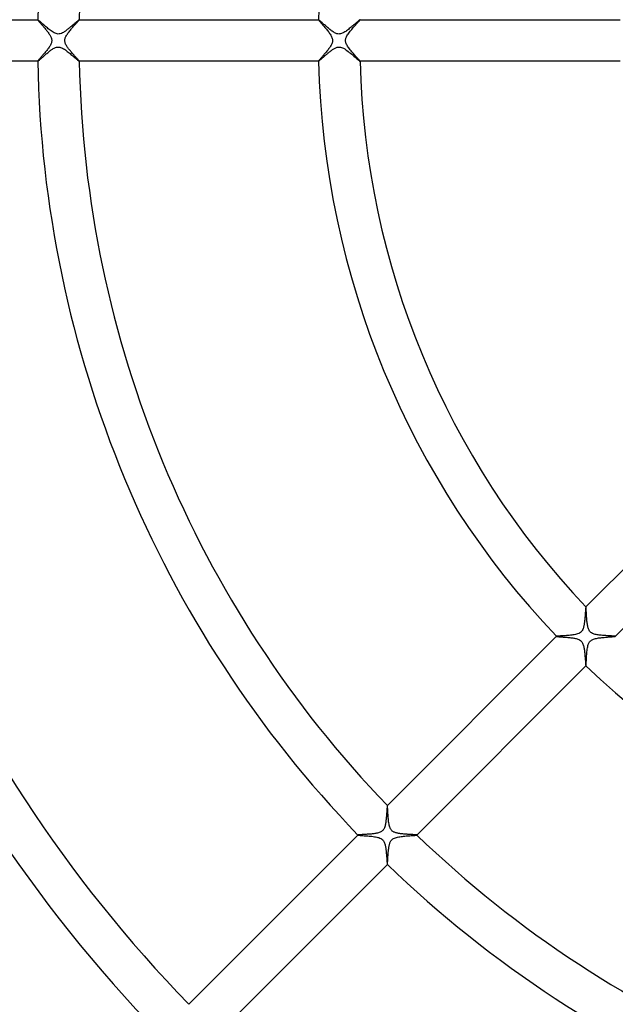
# Model space of a CAD drawing. Header units: millimetres. Extents: x -485 to 485, y -485 to 485.
# Tile 41 of 110: x -112 to -54, y -93 to 2. Entities that reach past the tile are written whole.
import ezdxf

# ---------------------------------------------------------------- set-up
doc = ezdxf.new("R2010")
doc.units = ezdxf.units.MM
doc.layers.add('HIDDEN', color=7, linetype='Continuous')
doc.layers.add('THICK', color=7, linetype='Continuous')

msp = doc.modelspace()

# ---------------------------------------------------------------- linework, layer by layer
at = {"layer": 'HIDDEN'}
for p, q in [((-109.981, 1.999), (-109.982, 1.999)), ((-109.982, 1.999), (-109.982, 1.998)), ((-109.982, 1.998), (-109.982, 1.997)), ((-109.982, 1.997), (-109.978, 1.988)), ((-109.98, 2), (-109.981, 2)), ((-109.981, 2), (-109.981, 1.999)), ((-109.979, 2), (-109.98, 2)), ((-109.978, 1.988), (-109.968, 1.971)), ((-109.968, 1.971), (-109.951, 1.947)), ((-109.951, 1.947), (-109.927, 1.917)), ((-109.927, 1.917), (-109.898, 1.881)), ((-106.08, 1.869), (-106.05, 1.903)), ((-106.05, 1.903), (-106.026, 1.933)), ((-106.026, 1.933), (-106.006, 1.957)), ((-106.006, 1.957), (-105.992, 1.976)), ((-105.992, 1.976), (-105.984, 1.99)), ((-105.983, 2), (-105.984, 2)), ((-105.984, 1.99), (-105.981, 1.997)), ((-105.982, 2), (-105.983, 2)), ((-105.982, 1.999), (-105.982, 2)), ((-105.981, 1.999), (-105.982, 1.999)), ((-105.981, 1.998), (-105.981, 1.999)), ((-105.981, 1.997), (-105.981, 1.998)), ((-82.975, 1.999), (-82.976, 1.999)), ((-82.976, 1.999), (-82.976, 1.998)), ((-82.976, 1.998), (-82.976, 1.997)), ((-82.976, 1.997), (-82.972, 1.987)), ((-82.974, 2), (-82.975, 2)), ((-82.975, 2), (-82.975, 1.999)), ((-82.973, 2), (-82.974, 2)), ((-82.972, 1.987), (-82.959, 1.967)), ((-82.959, 1.967), (-82.939, 1.939)), ((-82.939, 1.939), (-82.911, 1.904)), ((-82.911, 1.904), (-82.877, 1.861)), ((-79.079, 1.863), (-79.043, 1.905)), ((-79.043, 1.905), (-79.014, 1.94)), ((-79.014, 1.94), (-78.992, 1.968)), ((-78.992, 1.968), (-78.979, 1.987)), ((-78.979, 1.987), (-78.975, 1.997)), ((-78.976, 2), (-78.977, 2)), ((-78.975, 1.999), (-78.976, 2)), ((-78.976, 2), (-78.976, 2)), ((-78.975, 1.998), (-78.975, 1.999)), ((-78.975, 1.999), (-78.975, 1.999)), ((-78.975, 1.997), (-78.975, 1.998)), ((-109.898, 1.881), (-109.865, 1.841)), ((-109.865, 1.841), (-109.826, 1.795)), ((-109.826, 1.795), (-109.784, 1.745)), ((-109.784, 1.745), (-109.738, 1.691)), ((-109.738, 1.691), (-109.688, 1.634)), ((-109.688, 1.634), (-109.637, 1.574)), ((-109.637, 1.574), (-109.582, 1.512)), ((-109.582, 1.512), (-109.526, 1.447)), ((-109.526, 1.447), (-109.469, 1.379)), ((-109.469, 1.379), (-109.41, 1.31)), ((-109.41, 1.31), (-109.35, 1.241)), ((-109.35, 1.241), (-109.291, 1.17)), ((-109.291, 1.17), (-109.233, 1.1)), ((-109.233, 1.1), (-109.175, 1.03)), ((-109.175, 1.03), (-109.119, 0.96)), ((-109.119, 0.96), (-109.064, 0.89)), ((-106.902, 0.923), (-106.841, 0.999)), ((-106.841, 0.999), (-106.778, 1.074)), ((-106.778, 1.074), (-106.715, 1.148)), ((-106.715, 1.148), (-106.652, 1.222)), ((-106.652, 1.222), (-106.589, 1.294)), ((-106.589, 1.294), (-106.526, 1.365)), ((-106.526, 1.365), (-106.465, 1.434)), ((-106.465, 1.434), (-106.406, 1.501)), ((-106.406, 1.501), (-106.349, 1.565)), ((-106.349, 1.565), (-106.295, 1.626)), ((-106.295, 1.626), (-106.244, 1.683)), ((-106.244, 1.683), (-106.197, 1.736)), ((-106.197, 1.736), (-106.153, 1.784)), ((-106.153, 1.784), (-106.114, 1.829)), ((-106.114, 1.829), (-106.08, 1.869)), ((-82.877, 1.861), (-82.836, 1.812)), ((-82.836, 1.812), (-82.789, 1.757)), ((-82.789, 1.757), (-82.737, 1.696)), ((-82.737, 1.696), (-82.681, 1.631)), ((-82.681, 1.631), (-82.621, 1.561)), ((-82.621, 1.561), (-82.558, 1.487)), ((-82.558, 1.487), (-82.492, 1.41)), ((-82.492, 1.41), (-82.424, 1.33)), ((-82.424, 1.33), (-82.355, 1.249)), ((-82.355, 1.249), (-82.286, 1.166)), ((-82.286, 1.166), (-82.218, 1.084)), ((-82.218, 1.084), (-82.15, 1.001)), ((-82.15, 1.001), (-82.085, 0.918)), ((-79.931, 0.886), (-79.858, 0.975)), ((-79.858, 0.975), (-79.784, 1.064)), ((-79.784, 1.064), (-79.71, 1.152)), ((-79.71, 1.152), (-79.635, 1.238)), ((-79.635, 1.238), (-79.562, 1.322)), ((-79.562, 1.322), (-79.489, 1.404)), ((-79.489, 1.404), (-79.419, 1.483)), ((-79.419, 1.483), (-79.351, 1.558)), ((-79.351, 1.558), (-79.287, 1.63)), ((-79.287, 1.63), (-79.227, 1.696)), ((-79.227, 1.696), (-79.172, 1.758)), ((-79.172, 1.758), (-79.123, 1.813)), ((-79.123, 1.813), (-79.079, 1.863)), ((-109.064, 0.89), (-109.012, 0.822)), ((-109.012, 0.822), (-108.962, 0.755)), ((-108.962, 0.755), (-108.914, 0.688)), ((-108.914, 0.688), (-108.87, 0.624)), ((-108.87, 0.624), (-108.827, 0.559)), ((-108.827, 0.559), (-108.786, 0.491)), ((-108.786, 0.491), (-108.747, 0.422)), ((-108.747, 0.422), (-108.711, 0.351)), ((-108.711, 0.351), (-108.681, 0.279)), ((-108.681, 0.279), (-108.656, 0.206)), ((-108.656, 0.206), (-108.638, 0.135)), ((-108.638, 0.135), (-108.628, 0.067)), ((-108.628, 0.067), (-108.624, 0)), ((-107.375, 0), (-107.373, 0.06)), ((-107.37, -0.082), (-107.375, 0)), ((-107.373, 0.06), (-107.365, 0.12)), ((-107.365, 0.12), (-107.35, 0.183)), ((-107.35, 0.183), (-107.33, 0.249)), ((-107.33, 0.249), (-107.301, 0.32)), ((-107.301, 0.32), (-107.266, 0.395)), ((-107.266, 0.395), (-107.224, 0.471)), ((-107.224, 0.471), (-107.178, 0.547)), ((-107.178, 0.547), (-107.128, 0.622)), ((-107.128, 0.622), (-107.075, 0.698)), ((-107.075, 0.698), (-107.02, 0.773)), ((-107.02, 0.773), (-106.962, 0.848)), ((-106.962, 0.848), (-106.902, 0.923)), ((-82.085, 0.918), (-82.022, 0.837)), ((-82.022, 0.837), (-81.962, 0.756)), ((-81.962, 0.756), (-81.905, 0.676)), ((-81.905, 0.676), (-81.85, 0.596)), ((-81.85, 0.596), (-81.8, 0.516)), ((-81.8, 0.516), (-81.754, 0.437)), ((-81.754, 0.437), (-81.714, 0.358)), ((-81.714, 0.358), (-81.681, 0.28)), ((-81.681, 0.28), (-81.655, 0.205)), ((-81.655, 0.205), (-81.638, 0.134)), ((-81.638, 0.134), (-81.628, 0.066)), ((-81.624, 0), (-81.629, -0.075)), ((-81.628, 0.066), (-81.624, 0)), ((-80.375, 0), (-80.373, 0.055)), ((-80.373, 0.055), (-80.366, 0.11)), ((-80.366, 0.11), (-80.355, 0.165)), ((-80.355, 0.165), (-80.338, 0.224)), ((-80.338, 0.224), (-80.314, 0.29)), ((-80.314, 0.29), (-80.281, 0.363)), ((-80.281, 0.363), (-80.238, 0.445)), ((-80.238, 0.445), (-80.187, 0.531)), ((-80.187, 0.531), (-80.13, 0.618)), ((-80.13, 0.618), (-80.068, 0.707)), ((-80.068, 0.707), (-80.001, 0.796)), ((-80.001, 0.796), (-79.931, 0.886)), ((-109.053, -0.876), (-109.111, -0.95)), ((-108.996, -0.802), (-109.053, -0.876)), ((-108.943, -0.728), (-108.996, -0.802)), ((-108.891, -0.656), (-108.943, -0.728)), ((-108.843, -0.584), (-108.891, -0.656)), ((-108.797, -0.51), (-108.843, -0.584)), ((-108.754, -0.435), (-108.797, -0.51)), ((-108.715, -0.36), (-108.754, -0.435)), ((-108.682, -0.283), (-108.715, -0.36)), ((-108.657, -0.209), (-108.682, -0.283)), ((-108.639, -0.138), (-108.657, -0.209)), ((-108.628, -0.068), (-108.639, -0.138)), ((-108.624, 0), (-108.628, -0.068)), ((-107.355, -0.165), (-107.37, -0.082)), ((-107.33, -0.248), (-107.355, -0.165)), ((-107.299, -0.327), (-107.33, -0.248)), ((-107.262, -0.402), (-107.299, -0.327)), ((-107.224, -0.472), (-107.262, -0.402)), ((-107.185, -0.535), (-107.224, -0.472)), ((-107.145, -0.598), (-107.185, -0.535)), ((-107.101, -0.661), (-107.145, -0.598)), ((-107.054, -0.727), (-107.101, -0.661)), ((-107.004, -0.793), (-107.054, -0.727)), ((-106.952, -0.86), (-107.004, -0.793)), ((-106.898, -0.928), (-106.952, -0.86)), ((-106.842, -0.997), (-106.898, -0.928)), ((-82.061, -0.887), (-82.119, -0.961)), ((-82.005, -0.814), (-82.061, -0.887)), ((-81.951, -0.742), (-82.005, -0.814)), ((-81.901, -0.67), (-81.951, -0.742)), ((-81.853, -0.6), (-81.901, -0.67)), ((-81.809, -0.531), (-81.853, -0.6)), ((-81.767, -0.46), (-81.809, -0.531)), ((-81.728, -0.386), (-81.767, -0.46)), ((-81.693, -0.309), (-81.728, -0.386)), ((-81.663, -0.23), (-81.693, -0.309)), ((-81.642, -0.152), (-81.663, -0.23)), ((-81.629, -0.075), (-81.642, -0.152)), ((-80.373, -0.053), (-80.375, 0)), ((-80.367, -0.107), (-80.373, -0.053)), ((-80.355, -0.164), (-80.367, -0.107)), ((-80.337, -0.227), (-80.355, -0.164)), ((-80.311, -0.296), (-80.337, -0.227)), ((-80.276, -0.373), (-80.311, -0.296)), ((-80.232, -0.456), (-80.276, -0.373)), ((-80.181, -0.542), (-80.232, -0.456)), ((-80.123, -0.629), (-80.181, -0.542)), ((-80.06, -0.718), (-80.123, -0.629)), ((-79.992, -0.807), (-80.06, -0.718)), ((-79.921, -0.898), (-79.992, -0.807)), ((-79.847, -0.989), (-79.921, -0.898)), ((-109.892, -1.874), (-109.919, -1.907)), ((-109.861, -1.836), (-109.892, -1.874)), ((-109.825, -1.794), (-109.861, -1.836)), ((-109.785, -1.747), (-109.825, -1.794)), ((-109.741, -1.696), (-109.785, -1.747)), ((-109.694, -1.641), (-109.741, -1.696)), ((-109.644, -1.583), (-109.694, -1.641)), ((-109.591, -1.521), (-109.644, -1.583)), ((-109.535, -1.457), (-109.591, -1.521)), ((-109.477, -1.389), (-109.535, -1.457)), ((-109.416, -1.318), (-109.477, -1.389)), ((-109.355, -1.246), (-109.416, -1.318)), ((-109.294, -1.173), (-109.355, -1.246)), ((-109.232, -1.099), (-109.294, -1.173)), ((-109.171, -1.025), (-109.232, -1.099)), ((-109.111, -0.95), (-109.171, -1.025)), ((-106.785, -1.066), (-106.842, -0.997)), ((-106.727, -1.135), (-106.785, -1.066)), ((-106.667, -1.203), (-106.727, -1.135)), ((-106.608, -1.272), (-106.667, -1.203)), ((-106.549, -1.34), (-106.608, -1.272)), ((-106.49, -1.406), (-106.549, -1.34)), ((-106.433, -1.47), (-106.49, -1.406)), ((-106.378, -1.533), (-106.433, -1.47)), ((-106.324, -1.593), (-106.378, -1.533)), ((-106.273, -1.65), (-106.324, -1.593)), ((-106.224, -1.705), (-106.273, -1.65)), ((-106.179, -1.756), (-106.224, -1.705)), ((-106.137, -1.804), (-106.179, -1.756)), ((-106.098, -1.847), (-106.137, -1.804)), ((-106.065, -1.886), (-106.098, -1.847)), ((-106.036, -1.921), (-106.065, -1.886)), ((-82.884, -1.87), (-82.911, -1.904)), ((-82.852, -1.831), (-82.884, -1.87)), ((-82.816, -1.789), (-82.852, -1.831)), ((-82.777, -1.742), (-82.816, -1.789)), ((-82.734, -1.692), (-82.777, -1.742)), ((-82.688, -1.638), (-82.734, -1.692)), ((-82.638, -1.581), (-82.688, -1.638)), ((-82.587, -1.521), (-82.638, -1.581)), ((-82.533, -1.458), (-82.587, -1.521)), ((-82.477, -1.392), (-82.533, -1.458)), ((-82.419, -1.325), (-82.477, -1.392)), ((-82.36, -1.254), (-82.419, -1.325)), ((-82.299, -1.182), (-82.36, -1.254)), ((-82.238, -1.109), (-82.299, -1.182)), ((-82.178, -1.035), (-82.238, -1.109)), ((-82.119, -0.961), (-82.178, -1.035)), ((-79.772, -1.079), (-79.847, -0.989)), ((-79.697, -1.166), (-79.772, -1.079)), ((-79.623, -1.252), (-79.697, -1.166)), ((-79.551, -1.335), (-79.623, -1.252)), ((-79.48, -1.414), (-79.551, -1.335)), ((-79.411, -1.491), (-79.48, -1.414)), ((-79.346, -1.564), (-79.411, -1.491)), ((-79.284, -1.633), (-79.346, -1.564)), ((-79.226, -1.698), (-79.284, -1.633)), ((-79.172, -1.758), (-79.226, -1.698)), ((-79.123, -1.812), (-79.172, -1.758)), ((-79.081, -1.861), (-79.123, -1.812)), ((-79.044, -1.904), (-79.081, -1.861)), ((-109.979, -1.99), (-109.982, -1.998)), ((-109.982, -1.998), (-109.982, -1.998)), ((-109.982, -1.998), (-109.982, -1.999)), ((-109.982, -1.999), (-109.981, -1.999)), ((-109.981, -1.999), (-109.981, -2)), ((-109.981, -2), (-109.98, -2)), ((-109.98, -2), (-109.979, -2)), ((-109.972, -1.977), (-109.979, -1.99)), ((-109.959, -1.958), (-109.972, -1.977)), ((-109.941, -1.935), (-109.959, -1.958)), ((-109.919, -1.907), (-109.941, -1.935)), ((-106.013, -1.949), (-106.036, -1.921)), ((-105.995, -1.972), (-106.013, -1.949)), ((-105.985, -1.988), (-105.995, -1.972)), ((-105.981, -1.998), (-105.985, -1.988)), ((-105.984, -2), (-105.983, -2)), ((-105.983, -2), (-105.982, -2)), ((-105.982, -2), (-105.982, -1.999)), ((-105.982, -1.999), (-105.981, -1.999)), ((-105.981, -1.999), (-105.981, -1.998)), ((-105.981, -1.998), (-105.981, -1.998)), ((-82.973, -1.989), (-82.976, -1.998)), ((-82.976, -1.998), (-82.976, -1.998)), ((-82.976, -1.998), (-82.976, -1.999)), ((-82.976, -1.999), (-82.975, -1.999)), ((-82.975, -1.999), (-82.975, -2)), ((-82.975, -2), (-82.974, -2)), ((-82.974, -2), (-82.973, -2)), ((-82.965, -1.976), (-82.973, -1.989)), ((-82.952, -1.957), (-82.965, -1.976)), ((-82.934, -1.933), (-82.952, -1.957)), ((-82.911, -1.904), (-82.934, -1.933)), ((-79.015, -1.939), (-79.044, -1.904)), ((-78.993, -1.967), (-79.015, -1.939)), ((-78.979, -1.986), (-78.993, -1.967)), ((-78.975, -1.998), (-78.979, -1.986)), ((-78.977, -2), (-78.976, -2)), ((-78.976, -2), (-78.975, -1.999)), ((-78.976, -2), (-78.976, -2)), ((-78.975, -1.998), (-78.975, -1.998)), ((-78.975, -1.999), (-78.975, -1.998)), ((-78.975, -1.999), (-78.975, -1.999)), ((-57.259, -54.431), (-57.26, -54.431)), ((-57.258, -54.43), (-57.259, -54.431)), ((-57.257, -54.43), (-57.258, -54.43)), ((-57.258, -54.43), (-57.258, -54.43)), ((-57.257, -54.431), (-57.257, -54.43)), ((-57.256, -54.431), (-57.257, -54.431)), ((-57.252, -54.44), (-57.256, -54.431)), ((-57.248, -54.457), (-57.252, -54.44)), ((-57.245, -54.484), (-57.248, -54.457)), ((-57.241, -54.518), (-57.245, -54.484)), ((-57.238, -54.561), (-57.241, -54.518)), ((-57.234, -54.611), (-57.238, -54.561)), ((-57.23, -54.669), (-57.234, -54.611)), ((-57.226, -54.734), (-57.23, -54.669)), ((-57.222, -54.804), (-57.226, -54.734)), ((-57.218, -54.88), (-57.222, -54.804)), ((-57.214, -54.961), (-57.218, -54.88)), ((-57.209, -55.046), (-57.214, -54.961)), ((-57.204, -55.136), (-57.209, -55.046)), ((-57.199, -55.229), (-57.204, -55.136)), ((-57.193, -55.324), (-57.199, -55.229)), ((-57.187, -55.421), (-57.193, -55.324)), ((-57.18, -55.519), (-57.187, -55.421)), ((-57.172, -55.617), (-57.18, -55.519)), ((-57.164, -55.716), (-57.172, -55.617)), ((-57.154, -55.813), (-57.164, -55.716)), ((-57.144, -55.91), (-57.154, -55.813)), ((-57.132, -56.005), (-57.144, -55.91)), ((-57.119, -56.098), (-57.132, -56.005)), ((-57.104, -56.189), (-57.119, -56.098)), ((-57.087, -56.277), (-57.104, -56.189)), ((-57.068, -56.362), (-57.087, -56.277)), ((-57.046, -56.444), (-57.068, -56.362)), ((-57.02, -56.523), (-57.046, -56.444)), ((-56.989, -56.602), (-57.02, -56.523)), ((-56.951, -56.678), (-56.989, -56.602)), ((-56.905, -56.75), (-56.951, -56.678)), ((-56.85, -56.818), (-56.905, -56.75)), ((-60.085, -57.257), (-60.086, -57.257)), ((-60.086, -57.257), (-60.086, -57.258)), ((-60.086, -57.258), (-60.086, -57.259)), ((-60.086, -57.259), (-60.086, -57.259)), ((-60.086, -57.259), (-60.086, -57.26)), ((-60.086, -57.26), (-60.085, -57.26)), ((-60.085, -57.26), (-60.077, -57.265)), ((-60.077, -57.265), (-60.06, -57.269)), ((-60.06, -57.269), (-60.036, -57.273)), ((-60.036, -57.273), (-60.003, -57.277)), ((-60.003, -57.277), (-59.963, -57.282)), ((-59.963, -57.282), (-59.916, -57.287)), ((-59.916, -57.287), (-59.863, -57.292)), ((-59.863, -57.292), (-59.804, -57.297)), ((-59.804, -57.297), (-59.74, -57.302)), ((-59.74, -57.302), (-59.671, -57.307)), ((-59.671, -57.307), (-59.597, -57.313)), ((-59.597, -57.313), (-59.52, -57.319)), ((-59.52, -57.319), (-59.439, -57.325)), ((-59.439, -57.325), (-59.355, -57.331)), ((-59.355, -57.331), (-59.268, -57.338)), ((-59.268, -57.338), (-59.178, -57.345)), ((-59.178, -57.345), (-59.086, -57.353)), ((-59.086, -57.353), (-58.993, -57.362)), ((-58.993, -57.362), (-58.897, -57.371)), ((-58.897, -57.371), (-58.801, -57.381)), ((-58.801, -57.381), (-58.706, -57.392)), ((-58.706, -57.392), (-58.613, -57.404)), ((-58.613, -57.404), (-58.521, -57.416)), ((-58.521, -57.416), (-58.432, -57.431)), ((-58.432, -57.431), (-58.346, -57.446)), ((-58.346, -57.446), (-58.264, -57.463)), ((-58.264, -57.463), (-58.185, -57.482)), ((-58.185, -57.482), (-58.108, -57.503)), ((-58.108, -57.503), (-58.027, -57.53)), ((-58.027, -57.53), (-57.946, -57.563)), ((-57.946, -57.563), (-57.865, -57.605)), ((-57.865, -57.605), (-57.789, -57.655)), ((-57.789, -57.655), (-57.721, -57.714)), ((-57.721, -57.714), (-57.663, -57.779)), ((-56.784, -56.879), (-56.85, -56.818)), ((-56.709, -56.932), (-56.784, -56.879)), ((-56.628, -56.977), (-56.709, -56.932)), ((-56.541, -57.014), (-56.628, -56.977)), ((-56.45, -57.044), (-56.541, -57.014)), ((-56.357, -57.069), (-56.45, -57.044)), ((-56.265, -57.089), (-56.357, -57.069)), ((-56.175, -57.106), (-56.265, -57.089)), ((-56.081, -57.122), (-56.175, -57.106)), ((-55.983, -57.135), (-56.081, -57.122)), ((-55.882, -57.147), (-55.983, -57.135)), ((-55.778, -57.158), (-55.882, -57.147)), ((-55.673, -57.168), (-55.778, -57.158)), ((-55.566, -57.176), (-55.673, -57.168)), ((-55.459, -57.184), (-55.566, -57.176)), ((-55.353, -57.191), (-55.459, -57.184)), ((-55.25, -57.198), (-55.353, -57.191)), ((-55.151, -57.204), (-55.25, -57.198)), ((-55.055, -57.209), (-55.151, -57.204)), ((-54.963, -57.214), (-55.055, -57.209)), ((-54.876, -57.219), (-54.963, -57.214)), ((-54.795, -57.223), (-54.876, -57.219)), ((-54.719, -57.227), (-54.795, -57.223)), ((-54.651, -57.231), (-54.719, -57.227)), ((-54.591, -57.235), (-54.651, -57.231)), ((-54.539, -57.239), (-54.591, -57.235)), ((-54.496, -57.243), (-54.539, -57.239)), ((-54.463, -57.248), (-54.496, -57.243)), ((-54.442, -57.252), (-54.463, -57.248)), ((-54.431, -57.256), (-54.442, -57.252)), ((-54.431, -57.257), (-54.431, -57.256)), ((-54.43, -57.257), (-54.431, -57.257)), ((-54.431, -57.259), (-54.43, -57.258)), ((-54.431, -57.26), (-54.431, -57.259)), ((-54.43, -57.258), (-54.43, -57.257)), ((-54.43, -57.258), (-54.43, -57.258)), ((-57.663, -57.779), (-57.614, -57.85)), ((-57.614, -57.85), (-57.574, -57.924)), ((-57.574, -57.924), (-57.54, -58.001)), ((-57.54, -58.001), (-57.512, -58.079)), ((-57.512, -58.079), (-57.489, -58.158)), ((-57.489, -58.158), (-57.469, -58.239)), ((-57.469, -58.239), (-57.45, -58.324)), ((-57.45, -58.324), (-57.434, -58.412)), ((-57.434, -58.412), (-57.419, -58.502)), ((-57.419, -58.502), (-57.406, -58.595)), ((-57.406, -58.595), (-57.394, -58.688)), ((-57.394, -58.688), (-57.383, -58.783)), ((-57.383, -58.783), (-57.373, -58.878)), ((-57.373, -58.878), (-57.363, -58.973)), ((-57.363, -58.973), (-57.355, -59.067)), ((-57.355, -59.067), (-57.347, -59.16)), ((-57.347, -59.16), (-57.339, -59.252)), ((-57.339, -59.252), (-57.332, -59.342)), ((-57.332, -59.342), (-57.326, -59.429)), ((-57.326, -59.429), (-57.319, -59.514)), ((-57.319, -59.514), (-57.313, -59.594)), ((-57.313, -59.594), (-57.307, -59.67)), ((-57.307, -59.67), (-57.302, -59.741)), ((-57.302, -59.741), (-57.296, -59.806)), ((-57.296, -59.806), (-57.291, -59.866)), ((-57.291, -59.866), (-57.286, -59.919)), ((-57.286, -59.919), (-57.282, -59.966)), ((-57.282, -59.966), (-57.277, -60.006)), ((-57.277, -60.006), (-57.273, -60.037)), ((-57.273, -60.037), (-57.269, -60.061)), ((-57.269, -60.061), (-57.264, -60.077)), ((-57.264, -60.077), (-57.26, -60.085)), ((-57.26, -60.085), (-57.26, -60.086)), ((-57.26, -60.086), (-57.259, -60.086)), ((-57.259, -60.086), (-57.259, -60.086)), ((-57.259, -60.086), (-57.258, -60.086)), ((-57.258, -60.086), (-57.257, -60.086)), ((-57.257, -60.086), (-57.257, -60.085)), ((-76.355, -73.527), (-76.356, -73.528)), ((-76.354, -73.527), (-76.355, -73.527)), ((-76.355, -73.527), (-76.355, -73.527)), ((-76.353, -73.527), (-76.354, -73.527)), ((-76.354, -73.527), (-76.354, -73.527)), ((-76.352, -73.528), (-76.353, -73.527)), ((-76.348, -73.539), (-76.352, -73.528)), ((-76.343, -73.563), (-76.348, -73.539)), ((-76.339, -73.6), (-76.343, -73.563)), ((-76.334, -73.648), (-76.339, -73.6)), ((-76.33, -73.708), (-76.334, -73.648)), ((-76.325, -73.778), (-76.33, -73.708)), ((-76.32, -73.858), (-76.325, -73.778)), ((-76.315, -73.946), (-76.32, -73.858)), ((-76.31, -74.042), (-76.315, -73.946)), ((-76.304, -74.145), (-76.31, -74.042)), ((-76.297, -74.254), (-76.304, -74.145)), ((-76.29, -74.368), (-76.297, -74.254)), ((-76.283, -74.484), (-76.29, -74.368)), ((-76.274, -74.602), (-76.283, -74.484)), ((-76.265, -74.721), (-76.274, -74.602)), ((-76.254, -74.84), (-76.265, -74.721)), ((-76.242, -74.957), (-76.254, -74.84)), ((-76.228, -75.073), (-76.242, -74.957)), ((-76.212, -75.185), (-76.228, -75.073)), ((-76.194, -75.294), (-76.212, -75.185)), ((-76.173, -75.4), (-76.194, -75.294)), ((-76.148, -75.501), (-76.173, -75.4)), ((-76.119, -75.596), (-76.148, -75.501)), ((-76.088, -75.677), (-76.119, -75.596)), ((-76.057, -75.744), (-76.088, -75.677)), ((-79.181, -76.353), (-79.182, -76.353)), ((-79.182, -76.353), (-79.182, -76.354)), ((-79.182, -76.354), (-79.182, -76.355)), ((-79.182, -76.355), (-79.182, -76.355)), ((-79.182, -76.355), (-79.182, -76.356)), ((-79.182, -76.356), (-79.181, -76.356)), ((-79.181, -76.356), (-79.168, -76.362)), ((-79.168, -76.362), (-79.139, -76.368)), ((-79.139, -76.368), (-79.095, -76.374)), ((-79.095, -76.374), (-79.038, -76.38)), ((-79.038, -76.38), (-78.968, -76.386)), ((-78.968, -76.386), (-78.887, -76.393)), ((-78.887, -76.393), (-78.797, -76.4)), ((-78.797, -76.4), (-78.698, -76.407)), ((-78.698, -76.407), (-78.592, -76.415)), ((-78.592, -76.415), (-78.48, -76.423)), ((-78.48, -76.423), (-78.362, -76.432)), ((-78.362, -76.432), (-78.24, -76.442)), ((-78.24, -76.442), (-78.113, -76.453)), ((-78.113, -76.453), (-77.984, -76.465)), ((-77.984, -76.465), (-77.854, -76.478)), ((-77.854, -76.478), (-77.727, -76.494)), ((-77.727, -76.494), (-77.603, -76.511)), ((-77.603, -76.511), (-77.484, -76.53)), ((-77.484, -76.53), (-77.372, -76.552)), ((-77.372, -76.552), (-77.266, -76.577)), ((-77.266, -76.577), (-77.166, -76.606)), ((-77.166, -76.606), (-77.072, -76.64)), ((-77.072, -76.64), (-76.986, -76.681)), ((-76.025, -75.8), (-76.057, -75.744)), ((-75.994, -75.846), (-76.025, -75.8)), ((-75.96, -75.889), (-75.994, -75.846)), ((-75.921, -75.931), (-75.96, -75.889)), ((-75.877, -75.97), (-75.921, -75.931)), ((-75.829, -76.006), (-75.877, -75.97)), ((-75.778, -76.038), (-75.829, -76.006)), ((-75.725, -76.066), (-75.778, -76.038)), ((-75.67, -76.091), (-75.725, -76.066)), ((-75.612, -76.113), (-75.67, -76.091)), ((-75.552, -76.133), (-75.612, -76.113)), ((-75.49, -76.151), (-75.552, -76.133)), ((-75.425, -76.167), (-75.49, -76.151)), ((-75.359, -76.181), (-75.425, -76.167)), ((-75.291, -76.195), (-75.359, -76.181)), ((-75.222, -76.206), (-75.291, -76.195)), ((-75.152, -76.217), (-75.222, -76.206)), ((-75.08, -76.227), (-75.152, -76.217)), ((-75.006, -76.236), (-75.08, -76.227)), ((-74.93, -76.245), (-75.006, -76.236)), ((-74.854, -76.253), (-74.93, -76.245)), ((-74.776, -76.26), (-74.854, -76.253)), ((-74.698, -76.267), (-74.776, -76.26)), ((-74.619, -76.273), (-74.698, -76.267)), ((-74.54, -76.279), (-74.619, -76.273)), ((-74.462, -76.284), (-74.54, -76.279)), ((-74.385, -76.289), (-74.462, -76.284)), ((-74.31, -76.294), (-74.385, -76.289)), ((-74.237, -76.298), (-74.31, -76.294)), ((-74.165, -76.303), (-74.237, -76.298)), ((-74.096, -76.307), (-74.165, -76.303)), ((-74.03, -76.31), (-74.096, -76.307)), ((-73.966, -76.314), (-74.03, -76.31)), ((-73.906, -76.317), (-73.966, -76.314)), ((-73.848, -76.321), (-73.906, -76.317)), ((-73.794, -76.324), (-73.848, -76.321)), ((-73.745, -76.327), (-73.794, -76.324)), ((-73.699, -76.33), (-73.745, -76.327)), ((-73.658, -76.333), (-73.699, -76.33)), ((-73.622, -76.337), (-73.658, -76.333)), ((-73.591, -76.34), (-73.622, -76.337)), ((-73.566, -76.343), (-73.591, -76.34)), ((-73.547, -76.346), (-73.566, -76.343)), ((-73.534, -76.349), (-73.547, -76.346)), ((-73.528, -76.352), (-73.534, -76.349)), ((-73.527, -76.353), (-73.528, -76.352)), ((-73.528, -76.356), (-73.527, -76.355)), ((-73.527, -76.354), (-73.527, -76.353)), ((-73.527, -76.355), (-73.527, -76.354)), ((-73.527, -76.354), (-73.527, -76.354)), ((-73.527, -76.355), (-73.527, -76.355)), ((-76.986, -76.681), (-76.907, -76.728)), ((-76.907, -76.728), (-76.836, -76.784)), ((-76.836, -76.784), (-76.775, -76.846)), ((-76.775, -76.846), (-76.725, -76.912)), ((-76.725, -76.912), (-76.683, -76.982)), ((-76.683, -76.982), (-76.648, -77.055)), ((-76.648, -77.055), (-76.619, -77.13)), ((-76.619, -77.13), (-76.594, -77.206)), ((-76.594, -77.206), (-76.573, -77.283)), ((-76.573, -77.283), (-76.555, -77.359)), ((-76.555, -77.359), (-76.539, -77.435)), ((-76.539, -77.435), (-76.525, -77.513)), ((-76.525, -77.513), (-76.512, -77.594)), ((-76.512, -77.594), (-76.5, -77.677)), ((-76.5, -77.677), (-76.489, -77.762)), ((-76.489, -77.762), (-76.479, -77.848)), ((-76.479, -77.848), (-76.47, -77.935)), ((-76.47, -77.935), (-76.461, -78.022)), ((-76.461, -78.022), (-76.453, -78.11)), ((-76.453, -78.11), (-76.445, -78.196)), ((-76.445, -78.196), (-76.438, -78.281)), ((-76.438, -78.281), (-76.432, -78.363)), ((-76.432, -78.363), (-76.426, -78.443)), ((-76.426, -78.443), (-76.42, -78.52)), ((-76.42, -78.52), (-76.415, -78.595)), ((-76.415, -78.595), (-76.409, -78.666)), ((-76.409, -78.666), (-76.404, -78.734)), ((-76.404, -78.734), (-76.4, -78.798)), ((-76.4, -78.798), (-76.395, -78.858)), ((-76.395, -78.858), (-76.391, -78.914)), ((-76.391, -78.914), (-76.386, -78.965)), ((-76.386, -78.965), (-76.382, -79.011)), ((-76.382, -79.011), (-76.378, -79.053)), ((-76.378, -79.053), (-76.374, -79.089)), ((-76.374, -79.089), (-76.371, -79.119)), ((-76.371, -79.119), (-76.367, -79.144)), ((-76.367, -79.144), (-76.363, -79.163)), ((-76.363, -79.163), (-76.36, -79.175)), ((-76.36, -79.175), (-76.356, -79.181)), ((-76.356, -79.181), (-76.356, -79.182)), ((-76.356, -79.182), (-76.355, -79.182)), ((-76.355, -79.182), (-76.355, -79.182)), ((-76.355, -79.182), (-76.354, -79.182)), ((-76.354, -79.182), (-76.353, -79.182)), ((-76.353, -79.182), (-76.353, -79.181))]:
    msp.add_line(p, q, dxfattribs=at)
at = {"layer": 'THICK'}
for p, q in [((-132.987, 2), (-109.979, 2)), ((-109.969, 1.996), (-109.979, 2)), ((-109.951, 1.984), (-109.969, 1.996)), ((-109.926, 1.965), (-109.951, 1.984)), ((-109.893, 1.938), (-109.926, 1.965)), ((-109.853, 1.904), (-109.893, 1.938)), ((-109.805, 1.863), (-109.853, 1.904)), ((-106.117, 1.902), (-106.155, 1.869)), ((-106.082, 1.93), (-106.117, 1.902)), ((-106.052, 1.955), (-106.082, 1.93)), ((-106.026, 1.974), (-106.052, 1.955)), ((-106.006, 1.988), (-106.026, 1.974)), ((-105.992, 1.997), (-106.006, 1.988)), ((-105.984, 2), (-105.992, 1.997)), ((-105.984, 2), (-82.973, 2)), ((-82.965, 1.997), (-82.973, 2)), ((-82.95, 1.988), (-82.965, 1.997)), ((-82.929, 1.972), (-82.95, 1.988)), ((-82.903, 1.951), (-82.929, 1.972)), ((-82.871, 1.925), (-82.903, 1.951)), ((-82.834, 1.893), (-82.871, 1.925)), ((-82.792, 1.856), (-82.834, 1.893)), ((-79.105, 1.907), (-79.151, 1.868)), ((-79.065, 1.939), (-79.105, 1.907)), ((-79.032, 1.965), (-79.065, 1.939)), ((-79.006, 1.984), (-79.032, 1.965)), ((-78.988, 1.996), (-79.006, 1.984)), ((-78.977, 2), (-78.988, 1.996)), ((-78.977, 2), (-53.963, 2)), ((-109.751, 1.815), (-109.805, 1.863)), ((-109.691, 1.762), (-109.751, 1.815)), ((-109.624, 1.703), (-109.691, 1.762)), ((-109.553, 1.64), (-109.624, 1.703)), ((-109.476, 1.572), (-109.553, 1.64)), ((-109.396, 1.5), (-109.476, 1.572)), ((-109.313, 1.427), (-109.396, 1.5)), ((-109.227, 1.352), (-109.313, 1.427)), ((-109.139, 1.277), (-109.227, 1.352)), ((-109.05, 1.202), (-109.139, 1.277)), ((-108.96, 1.128), (-109.05, 1.202)), ((-108.869, 1.055), (-108.96, 1.128)), ((-108.779, 0.986), (-108.869, 1.055)), ((-108.688, 0.918), (-108.779, 0.986)), ((-107.257, 0.953), (-107.316, 0.91)), ((-107.197, 0.997), (-107.257, 0.953)), ((-107.135, 1.044), (-107.197, 0.997)), ((-107.073, 1.092), (-107.135, 1.044)), ((-107.011, 1.142), (-107.073, 1.092)), ((-106.948, 1.193), (-107.011, 1.142)), ((-106.885, 1.245), (-106.948, 1.193)), ((-106.821, 1.298), (-106.885, 1.245)), ((-106.758, 1.351), (-106.821, 1.298)), ((-106.695, 1.405), (-106.758, 1.351)), ((-106.633, 1.458), (-106.695, 1.405)), ((-106.571, 1.511), (-106.633, 1.458)), ((-106.512, 1.562), (-106.571, 1.511)), ((-106.454, 1.613), (-106.512, 1.562)), ((-106.397, 1.661), (-106.454, 1.613)), ((-106.344, 1.708), (-106.397, 1.661)), ((-106.292, 1.752), (-106.344, 1.708)), ((-106.244, 1.794), (-106.292, 1.752)), ((-106.198, 1.833), (-106.244, 1.794)), ((-106.155, 1.869), (-106.198, 1.833)), ((-82.745, 1.814), (-82.792, 1.856)), ((-82.694, 1.769), (-82.745, 1.814)), ((-82.639, 1.72), (-82.694, 1.769)), ((-82.58, 1.667), (-82.639, 1.72)), ((-82.517, 1.612), (-82.58, 1.667)), ((-82.452, 1.553), (-82.517, 1.612)), ((-82.385, 1.494), (-82.452, 1.553)), ((-82.315, 1.432), (-82.385, 1.494)), ((-82.244, 1.37), (-82.315, 1.432)), ((-82.172, 1.307), (-82.244, 1.37)), ((-82.098, 1.245), (-82.172, 1.307)), ((-82.024, 1.182), (-82.098, 1.245)), ((-81.949, 1.121), (-82.024, 1.182)), ((-81.873, 1.06), (-81.949, 1.121)), ((-81.798, 1.001), (-81.873, 1.06)), ((-81.723, 0.945), (-81.798, 1.001)), ((-80.19, 1.001), (-80.276, 0.937)), ((-80.102, 1.068), (-80.19, 1.001)), ((-80.015, 1.138), (-80.102, 1.068)), ((-79.928, 1.208), (-80.015, 1.138)), ((-79.843, 1.278), (-79.928, 1.208)), ((-79.76, 1.347), (-79.843, 1.278)), ((-79.68, 1.415), (-79.76, 1.347)), ((-79.602, 1.482), (-79.68, 1.415)), ((-79.526, 1.546), (-79.602, 1.482)), ((-79.454, 1.608), (-79.526, 1.546)), ((-79.386, 1.668), (-79.454, 1.608)), ((-79.321, 1.724), (-79.386, 1.668)), ((-79.259, 1.776), (-79.321, 1.724)), ((-79.203, 1.824), (-79.259, 1.776)), ((-79.151, 1.868), (-79.203, 1.824)), ((-108.595, 0.854), (-108.688, 0.918)), ((-108.502, 0.794), (-108.595, 0.854)), ((-108.408, 0.741), (-108.502, 0.794)), ((-108.313, 0.696), (-108.408, 0.741)), ((-108.219, 0.66), (-108.313, 0.696)), ((-108.121, 0.636), (-108.219, 0.66)), ((-108.018, 0.625), (-108.121, 0.636)), ((-107.912, 0.63), (-108.018, 0.625)), ((-107.806, 0.652), (-107.912, 0.63)), ((-107.703, 0.687), (-107.806, 0.652)), ((-107.605, 0.732), (-107.703, 0.687)), ((-107.515, 0.781), (-107.605, 0.732)), ((-107.438, 0.828), (-107.515, 0.781)), ((-107.374, 0.87), (-107.438, 0.828)), ((-107.316, 0.91), (-107.374, 0.87)), ((-81.648, 0.891), (-81.723, 0.945)), ((-81.574, 0.841), (-81.648, 0.891)), ((-81.5, 0.795), (-81.574, 0.841)), ((-81.428, 0.753), (-81.5, 0.795)), ((-81.354, 0.715), (-81.428, 0.753)), ((-81.277, 0.682), (-81.354, 0.715)), ((-81.197, 0.654), (-81.277, 0.682)), ((-81.115, 0.635), (-81.197, 0.654)), ((-81.03, 0.625), (-81.115, 0.635)), ((-80.945, 0.627), (-81.03, 0.625)), ((-80.859, 0.639), (-80.945, 0.627)), ((-80.775, 0.661), (-80.859, 0.639)), ((-80.693, 0.691), (-80.775, 0.661)), ((-80.613, 0.728), (-80.693, 0.691)), ((-80.531, 0.772), (-80.613, 0.728)), ((-80.448, 0.822), (-80.531, 0.772)), ((-80.363, 0.877), (-80.448, 0.822)), ((-80.276, 0.937), (-80.363, 0.877)), ((-108.74, -0.957), (-108.672, -0.908)), ((-108.672, -0.908), (-108.606, -0.862)), ((-108.606, -0.862), (-108.542, -0.819)), ((-108.542, -0.819), (-108.478, -0.781)), ((-108.478, -0.781), (-108.411, -0.743)), ((-108.411, -0.743), (-108.339, -0.707)), ((-108.339, -0.707), (-108.263, -0.676)), ((-108.263, -0.676), (-108.183, -0.65)), ((-108.183, -0.65), (-108.102, -0.633)), ((-108.102, -0.633), (-108.021, -0.625)), ((-108.021, -0.625), (-107.94, -0.627)), ((-107.94, -0.627), (-107.858, -0.639)), ((-107.858, -0.639), (-107.774, -0.662)), ((-107.774, -0.662), (-107.686, -0.695)), ((-107.686, -0.695), (-107.596, -0.737)), ((-107.596, -0.737), (-107.505, -0.787)), ((-107.505, -0.787), (-107.413, -0.844)), ((-107.413, -0.844), (-107.321, -0.906)), ((-107.321, -0.906), (-107.229, -0.973)), ((-81.735, -0.954), (-81.677, -0.912)), ((-81.677, -0.912), (-81.62, -0.872)), ((-81.62, -0.872), (-81.564, -0.835)), ((-81.564, -0.835), (-81.509, -0.8)), ((-81.509, -0.8), (-81.449, -0.764)), ((-81.449, -0.764), (-81.384, -0.729)), ((-81.384, -0.729), (-81.314, -0.697)), ((-81.314, -0.697), (-81.241, -0.668)), ((-81.241, -0.668), (-81.165, -0.645)), ((-81.165, -0.645), (-81.087, -0.631)), ((-81.087, -0.631), (-81.008, -0.625)), ((-81.008, -0.625), (-80.93, -0.628)), ((-80.93, -0.628), (-80.853, -0.64)), ((-80.853, -0.64), (-80.769, -0.663)), ((-80.769, -0.663), (-80.674, -0.699)), ((-80.674, -0.699), (-80.568, -0.751)), ((-80.568, -0.751), (-80.458, -0.815)), ((-80.458, -0.815), (-80.348, -0.887)), ((-80.348, -0.887), (-80.237, -0.966)), ((-109.865, -1.915), (-109.824, -1.88)), ((-109.824, -1.88), (-109.78, -1.841)), ((-109.78, -1.841), (-109.73, -1.797)), ((-109.73, -1.797), (-109.677, -1.751)), ((-109.677, -1.751), (-109.621, -1.701)), ((-109.621, -1.701), (-109.562, -1.648)), ((-109.562, -1.648), (-109.5, -1.593)), ((-109.5, -1.593), (-109.436, -1.536)), ((-109.436, -1.536), (-109.369, -1.477)), ((-109.369, -1.477), (-109.301, -1.417)), ((-109.301, -1.417), (-109.231, -1.356)), ((-109.231, -1.356), (-109.16, -1.296)), ((-109.16, -1.296), (-109.09, -1.236)), ((-109.09, -1.236), (-109.019, -1.176)), ((-109.019, -1.176), (-108.948, -1.119)), ((-108.948, -1.119), (-108.878, -1.062)), ((-108.878, -1.062), (-108.809, -1.008)), ((-108.809, -1.008), (-108.74, -0.957)), ((-107.229, -0.973), (-107.138, -1.042)), ((-107.138, -1.042), (-107.047, -1.113)), ((-107.047, -1.113), (-106.957, -1.185)), ((-106.957, -1.185), (-106.869, -1.258)), ((-106.869, -1.258), (-106.782, -1.331)), ((-106.782, -1.331), (-106.697, -1.402)), ((-106.697, -1.402), (-106.615, -1.473)), ((-106.615, -1.473), (-106.536, -1.541)), ((-106.536, -1.541), (-106.46, -1.607)), ((-106.46, -1.607), (-106.387, -1.67)), ((-106.387, -1.67), (-106.32, -1.729)), ((-106.32, -1.729), (-106.257, -1.782)), ((-106.257, -1.782), (-106.2, -1.831)), ((-106.2, -1.831), (-106.149, -1.875)), ((-106.149, -1.875), (-106.104, -1.912)), ((-82.839, -1.897), (-82.806, -1.868)), ((-82.806, -1.868), (-82.769, -1.836)), ((-82.769, -1.836), (-82.729, -1.801)), ((-82.729, -1.801), (-82.687, -1.763)), ((-82.687, -1.763), (-82.642, -1.723)), ((-82.642, -1.723), (-82.594, -1.68)), ((-82.594, -1.68), (-82.545, -1.636)), ((-82.545, -1.636), (-82.493, -1.59)), ((-82.493, -1.59), (-82.44, -1.543)), ((-82.44, -1.543), (-82.385, -1.494)), ((-82.385, -1.494), (-82.328, -1.444)), ((-82.328, -1.444), (-82.27, -1.393)), ((-82.27, -1.393), (-82.211, -1.342)), ((-82.211, -1.342), (-82.152, -1.29)), ((-82.152, -1.29), (-82.092, -1.239)), ((-82.092, -1.239), (-82.032, -1.189)), ((-82.032, -1.189), (-81.972, -1.139)), ((-81.972, -1.139), (-81.912, -1.091)), ((-81.912, -1.091), (-81.853, -1.044)), ((-81.853, -1.044), (-81.794, -0.998)), ((-81.794, -0.998), (-81.735, -0.954)), ((-80.237, -0.966), (-80.125, -1.05)), ((-80.125, -1.05), (-80.012, -1.14)), ((-80.012, -1.14), (-79.897, -1.232)), ((-79.897, -1.232), (-79.784, -1.327)), ((-79.784, -1.327), (-79.673, -1.421)), ((-79.673, -1.421), (-79.564, -1.514)), ((-79.564, -1.514), (-79.46, -1.603)), ((-79.46, -1.603), (-79.363, -1.687)), ((-79.363, -1.687), (-79.274, -1.763)), ((-79.274, -1.763), (-79.195, -1.831)), ((-79.195, -1.831), (-79.125, -1.89)), ((-79.125, -1.89), (-79.068, -1.937)), ((-109.979, -2), (-132.987, -2)), ((-109.979, -2), (-109.97, -1.996)), ((-109.97, -1.996), (-109.953, -1.986)), ((-109.953, -1.986), (-109.93, -1.968)), ((-109.93, -1.968), (-109.9, -1.944)), ((-109.9, -1.944), (-109.865, -1.915)), ((-106.104, -1.912), (-106.065, -1.944)), ((-106.065, -1.944), (-106.034, -1.968)), ((-106.034, -1.968), (-106.01, -1.986)), ((-106.01, -1.986), (-105.993, -1.996)), ((-105.993, -1.996), (-105.984, -2)), ((-82.973, -2), (-105.984, -2)), ((-82.973, -2), (-82.966, -1.998)), ((-82.966, -1.998), (-82.955, -1.991)), ((-82.955, -1.991), (-82.94, -1.98)), ((-82.94, -1.98), (-82.92, -1.965)), ((-82.92, -1.965), (-82.897, -1.946)), ((-82.897, -1.946), (-82.87, -1.924)), ((-82.87, -1.924), (-82.839, -1.897)), ((-79.068, -1.937), (-79.024, -1.971)), ((-79.024, -1.971), (-78.993, -1.993)), ((-78.993, -1.993), (-78.977, -2)), ((-53.963, -2), (-78.977, -2)), ((-57.26, -54.431), (-39.572, -36.743)), ((-36.743, -39.572), (-54.431, -57.26)), ((-57.305, -54.841), (-57.31, -54.907)), ((-57.3, -54.779), (-57.305, -54.841)), ((-57.295, -54.721), (-57.3, -54.779)), ((-57.291, -54.667), (-57.295, -54.721)), ((-57.287, -54.617), (-57.291, -54.667)), ((-57.282, -54.573), (-57.287, -54.617)), ((-57.278, -54.534), (-57.282, -54.573)), ((-57.274, -54.5), (-57.278, -54.534)), ((-57.271, -54.473), (-57.274, -54.5)), ((-57.267, -54.452), (-57.271, -54.473)), ((-57.263, -54.438), (-57.267, -54.452)), ((-57.26, -54.431), (-57.263, -54.438)), ((-57.382, -55.764), (-57.391, -55.843)), ((-57.373, -55.683), (-57.382, -55.764)), ((-57.365, -55.602), (-57.373, -55.683)), ((-57.358, -55.521), (-57.365, -55.602)), ((-57.351, -55.439), (-57.358, -55.521)), ((-57.344, -55.358), (-57.351, -55.439)), ((-57.338, -55.277), (-57.344, -55.358)), ((-57.332, -55.199), (-57.338, -55.277)), ((-57.326, -55.122), (-57.332, -55.199)), ((-57.32, -55.048), (-57.326, -55.122)), ((-57.315, -54.976), (-57.32, -55.048)), ((-57.31, -54.907), (-57.315, -54.976)), ((-57.661, -56.771), (-57.72, -56.837)), ((-57.61, -56.695), (-57.661, -56.771)), ((-57.564, -56.609), (-57.61, -56.695)), ((-57.528, -56.52), (-57.564, -56.609)), ((-57.5, -56.434), (-57.528, -56.52)), ((-57.478, -56.354), (-57.5, -56.434)), ((-57.462, -56.284), (-57.478, -56.354)), ((-57.447, -56.216), (-57.462, -56.284)), ((-57.434, -56.146), (-57.447, -56.216)), ((-57.422, -56.073), (-57.434, -56.146)), ((-57.411, -55.998), (-57.422, -56.073)), ((-57.401, -55.921), (-57.411, -55.998)), ((-57.391, -55.843), (-57.401, -55.921)), ((-76.356, -73.528), (-60.085, -57.257)), ((-60.073, -57.252), (-60.085, -57.257)), ((-60.045, -57.247), (-60.073, -57.252)), ((-60.004, -57.242), (-60.045, -57.247)), ((-59.948, -57.237), (-60.004, -57.242)), ((-59.881, -57.232), (-59.948, -57.237)), ((-59.801, -57.227), (-59.881, -57.232)), ((-59.711, -57.222), (-59.801, -57.227)), ((-59.612, -57.216), (-59.711, -57.222)), ((-59.504, -57.21), (-59.612, -57.216)), ((-59.388, -57.203), (-59.504, -57.21)), ((-59.266, -57.196), (-59.388, -57.203)), ((-59.14, -57.188), (-59.266, -57.196)), ((-59.011, -57.178), (-59.14, -57.188)), ((-58.881, -57.168), (-59.011, -57.178)), ((-58.753, -57.156), (-58.881, -57.168)), ((-58.627, -57.142), (-58.753, -57.156)), ((-58.504, -57.126), (-58.627, -57.142)), ((-58.386, -57.107), (-58.504, -57.126)), ((-58.272, -57.086), (-58.386, -57.107)), ((-58.161, -57.06), (-58.272, -57.086)), ((-58.053, -57.028), (-58.161, -57.06)), ((-57.952, -56.989), (-58.053, -57.028)), ((-57.863, -56.944), (-57.952, -56.989)), ((-57.786, -56.894), (-57.863, -56.944)), ((-57.72, -56.837), (-57.786, -56.894)), ((-56.837, -57.72), (-56.799, -57.684)), ((-56.799, -57.684), (-56.757, -57.651)), ((-56.757, -57.651), (-56.713, -57.62)), ((-56.713, -57.62), (-56.661, -57.59)), ((-56.661, -57.59), (-56.598, -57.56)), ((-56.598, -57.56), (-56.525, -57.53)), ((-56.525, -57.53), (-56.439, -57.501)), ((-56.439, -57.501), (-56.347, -57.476)), ((-56.347, -57.476), (-56.249, -57.454)), ((-56.249, -57.454), (-56.147, -57.435)), ((-56.147, -57.435), (-56.042, -57.418)), ((-56.042, -57.418), (-55.934, -57.403)), ((-55.934, -57.403), (-55.825, -57.389)), ((-55.825, -57.389), (-55.715, -57.377)), ((-55.715, -57.377), (-55.604, -57.366)), ((-55.604, -57.366), (-55.494, -57.355)), ((-55.494, -57.355), (-55.386, -57.346)), ((-55.386, -57.346), (-55.278, -57.337)), ((-55.278, -57.337), (-55.174, -57.33)), ((-55.174, -57.33), (-55.073, -57.322)), ((-55.073, -57.322), (-54.976, -57.315)), ((-54.976, -57.315), (-54.885, -57.308)), ((-54.885, -57.308), (-54.8, -57.302)), ((-54.8, -57.302), (-54.722, -57.295)), ((-54.722, -57.295), (-54.652, -57.29)), ((-54.652, -57.29), (-54.59, -57.284)), ((-54.59, -57.284), (-54.537, -57.279)), ((-54.537, -57.279), (-54.494, -57.274)), ((-54.494, -57.274), (-54.462, -57.269)), ((-54.462, -57.269), (-54.441, -57.264)), ((-54.441, -57.264), (-54.431, -57.26)), ((-57.154, -58.734), (-57.14, -58.609)), ((-57.14, -58.609), (-57.124, -58.487)), ((-57.124, -58.487), (-57.105, -58.37)), ((-57.105, -58.37), (-57.083, -58.259)), ((-57.083, -58.259), (-57.058, -58.154)), ((-57.058, -58.154), (-57.03, -58.059)), ((-57.03, -58.059), (-57, -57.977)), ((-57, -57.977), (-56.968, -57.908)), ((-56.968, -57.908), (-56.937, -57.85)), ((-56.937, -57.85), (-56.905, -57.802)), ((-56.905, -57.802), (-56.873, -57.76)), ((-56.873, -57.76), (-56.837, -57.72)), ((-57.22, -59.691), (-57.215, -59.59)), ((-57.215, -59.59), (-57.209, -59.481)), ((-57.209, -59.481), (-57.202, -59.366)), ((-57.202, -59.366), (-57.195, -59.245)), ((-57.195, -59.245), (-57.186, -59.12)), ((-57.186, -59.12), (-57.177, -58.991)), ((-57.177, -58.991), (-57.166, -58.862)), ((-57.166, -58.862), (-57.154, -58.734)), ((-57.257, -60.085), (-73.528, -76.356)), ((-57.257, -60.085), (-57.251, -60.072)), ((-57.251, -60.072), (-57.246, -60.042)), ((-57.246, -60.042), (-57.241, -59.997)), ((-57.241, -59.997), (-57.236, -59.938)), ((-57.236, -59.938), (-57.231, -59.866)), ((-57.231, -59.866), (-57.226, -59.784)), ((-57.226, -59.784), (-57.22, -59.691)), ((-76.389, -73.792), (-76.394, -73.861)), ((-76.384, -73.729), (-76.389, -73.792)), ((-76.379, -73.674), (-76.384, -73.729)), ((-76.374, -73.626), (-76.379, -73.674)), ((-76.369, -73.587), (-76.374, -73.626)), ((-76.365, -73.557), (-76.369, -73.587)), ((-76.36, -73.537), (-76.365, -73.557)), ((-76.356, -73.528), (-76.36, -73.537)), ((-76.457, -74.672), (-76.466, -74.77)), ((-76.448, -74.573), (-76.457, -74.672)), ((-76.44, -74.475), (-76.448, -74.573)), ((-76.432, -74.378), (-76.44, -74.475)), ((-76.425, -74.282), (-76.432, -74.378)), ((-76.418, -74.19), (-76.425, -74.282)), ((-76.412, -74.101), (-76.418, -74.19)), ((-76.406, -74.016), (-76.412, -74.101)), ((-76.4, -73.936), (-76.406, -74.016)), ((-76.394, -73.861), (-76.4, -73.936)), ((-76.633, -75.646), (-76.667, -75.723)), ((-76.604, -75.565), (-76.633, -75.646)), ((-76.58, -75.483), (-76.604, -75.565)), ((-76.56, -75.401), (-76.58, -75.483)), ((-76.542, -75.319), (-76.56, -75.401)), ((-76.527, -75.235), (-76.542, -75.319)), ((-76.512, -75.147), (-76.527, -75.235)), ((-76.499, -75.056), (-76.512, -75.147)), ((-76.487, -74.962), (-76.499, -75.056)), ((-76.476, -74.867), (-76.487, -74.962)), ((-76.466, -74.77), (-76.476, -74.867)), ((-95.451, -92.622), (-79.181, -76.353)), ((-79.174, -76.349), (-79.181, -76.353)), ((-79.158, -76.346), (-79.174, -76.349)), ((-79.136, -76.342), (-79.158, -76.346)), ((-79.105, -76.338), (-79.136, -76.342)), ((-79.068, -76.335), (-79.105, -76.338)), ((-79.024, -76.331), (-79.068, -76.335)), ((-78.974, -76.327), (-79.024, -76.331)), ((-78.918, -76.324), (-78.974, -76.327)), ((-78.855, -76.32), (-78.918, -76.324)), ((-78.788, -76.316), (-78.855, -76.32)), ((-78.716, -76.311), (-78.788, -76.316)), ((-78.639, -76.307), (-78.716, -76.311)), ((-78.559, -76.302), (-78.639, -76.307)), ((-78.474, -76.297), (-78.559, -76.302)), ((-78.386, -76.292), (-78.474, -76.297)), ((-78.296, -76.286), (-78.386, -76.292)), ((-78.202, -76.279), (-78.296, -76.286)), ((-78.108, -76.272), (-78.202, -76.279)), ((-78.014, -76.265), (-78.108, -76.272)), ((-77.92, -76.256), (-78.014, -76.265)), ((-77.826, -76.247), (-77.92, -76.256)), ((-77.734, -76.237), (-77.826, -76.247)), ((-77.644, -76.225), (-77.734, -76.237)), ((-77.556, -76.213), (-77.644, -76.225)), ((-77.47, -76.199), (-77.556, -76.213)), ((-77.387, -76.183), (-77.47, -76.199)), ((-77.303, -76.165), (-77.387, -76.183)), ((-77.218, -76.143), (-77.303, -76.165)), ((-77.134, -76.117), (-77.218, -76.143)), ((-77.053, -76.085), (-77.134, -76.117)), ((-76.977, -76.049), (-77.053, -76.085)), ((-76.909, -76.008), (-76.977, -76.049)), ((-76.85, -75.963), (-76.909, -76.008)), ((-76.797, -75.914), (-76.85, -75.963)), ((-76.749, -75.858), (-76.797, -75.914)), ((-76.706, -75.794), (-76.749, -75.858)), ((-76.667, -75.723), (-76.706, -75.794)), ((-75.675, -76.645), (-75.585, -76.611)), ((-75.585, -76.611), (-75.484, -76.58)), ((-75.484, -76.58), (-75.377, -76.554)), ((-75.377, -76.554), (-75.265, -76.532)), ((-75.265, -76.532), (-75.149, -76.513)), ((-75.149, -76.513), (-75.03, -76.496)), ((-75.03, -76.496), (-74.91, -76.481)), ((-74.91, -76.481), (-74.787, -76.468)), ((-74.787, -76.468), (-74.664, -76.456)), ((-74.664, -76.456), (-74.541, -76.445)), ((-74.541, -76.445), (-74.42, -76.435)), ((-74.42, -76.435), (-74.302, -76.426)), ((-74.302, -76.426), (-74.187, -76.418)), ((-74.187, -76.418), (-74.078, -76.41)), ((-74.078, -76.41), (-73.975, -76.403)), ((-73.975, -76.403), (-73.881, -76.396)), ((-73.881, -76.396), (-73.796, -76.389)), ((-73.796, -76.389), (-73.721, -76.383)), ((-73.721, -76.383), (-73.657, -76.377)), ((-73.657, -76.377), (-73.604, -76.372)), ((-73.604, -76.372), (-73.565, -76.366)), ((-73.565, -76.366), (-73.54, -76.361)), ((-73.54, -76.361), (-73.528, -76.356)), ((-76.227, -77.656), (-76.216, -77.577)), ((-76.216, -77.577), (-76.204, -77.501)), ((-76.204, -77.501), (-76.191, -77.426)), ((-76.191, -77.426), (-76.176, -77.354)), ((-76.176, -77.354), (-76.161, -77.285)), ((-76.161, -77.285), (-76.143, -77.219)), ((-76.143, -77.219), (-76.124, -77.155)), ((-76.124, -77.155), (-76.101, -77.091)), ((-76.101, -77.091), (-76.074, -77.028)), ((-76.074, -77.028), (-76.043, -76.966)), ((-76.043, -76.966), (-76.007, -76.908)), ((-76.007, -76.908), (-75.966, -76.853)), ((-75.966, -76.853), (-75.921, -76.804)), ((-75.921, -76.804), (-75.871, -76.76)), ((-75.871, -76.76), (-75.816, -76.72)), ((-75.816, -76.72), (-75.752, -76.682)), ((-75.752, -76.682), (-75.675, -76.645)), ((-76.301, -78.543), (-76.297, -78.467)), ((-76.297, -78.467), (-76.292, -78.389)), ((-76.292, -78.389), (-76.287, -78.309)), ((-76.287, -78.309), (-76.281, -78.228)), ((-76.281, -78.228), (-76.275, -78.147)), ((-76.275, -78.147), (-76.269, -78.064)), ((-76.269, -78.064), (-76.262, -77.982)), ((-76.262, -77.982), (-76.254, -77.899)), ((-76.254, -77.899), (-76.246, -77.817)), ((-76.246, -77.817), (-76.237, -77.736)), ((-76.237, -77.736), (-76.227, -77.656)), ((-76.353, -79.181), (-92.622, -95.451)), ((-76.353, -79.181), (-76.349, -79.174)), ((-76.349, -79.174), (-76.346, -79.159)), ((-76.346, -79.159), (-76.342, -79.138)), ((-76.342, -79.138), (-76.339, -79.109)), ((-76.339, -79.109), (-76.335, -79.075)), ((-76.335, -79.075), (-76.332, -79.034)), ((-76.332, -79.034), (-76.328, -78.988)), ((-76.328, -78.988), (-76.325, -78.937)), ((-76.325, -78.937), (-76.321, -78.88)), ((-76.321, -78.88), (-76.318, -78.82)), ((-76.318, -78.82), (-76.314, -78.756)), ((-76.314, -78.756), (-76.31, -78.688)), ((-76.31, -78.688), (-76.306, -78.617)), ((-76.306, -78.617), (-76.301, -78.543))]:
    msp.add_line(p, q, dxfattribs=at)
for radius, start, end in [(137, 135.83649, 179.16356), (110, 136.04178, 178.95821), (106, 136.08114, 178.91891), (83, 136.38074, 178.61925), (137, 180.83644, 224.16351), (133, 180.86165, 224.13836), (110, 181.04179, 223.95822), (106, 181.08109, 223.91886), (83, 181.38075, 223.61926), (79, 181.45071, 223.5493), (83, 226.38074, 268.61925), (106, 226.08114, 268.9189), (110, 226.04178, 268.95821)]:
    msp.add_arc((0, 0), radius, start, end, dxfattribs=at)

doc.saveas('drawing.dxf')
